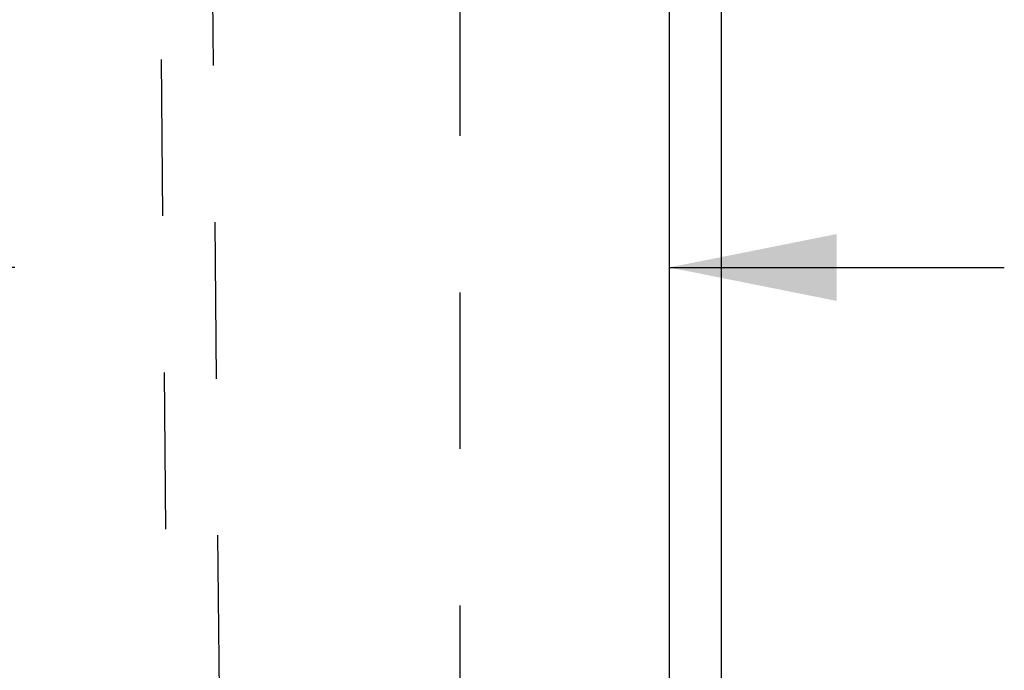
# Model space of a CAD drawing. Header units: inches. Extents: x 0 to 136, y 0 to 88.
# Tile 25 of 74: x 54.84 to 59.54, y 52.27 to 55.38. Entities that reach past the tile are written whole.
import ezdxf

# ---------------------------------------------------------------- set-up
doc = ezdxf.new("R2010")
doc.units = ezdxf.units.IN
doc.header["$LTSCALE"] = 7.48
doc.header["$MEASUREMENT"] = 0
doc.linetypes.add('HIDDEN', pattern=[0.2, 0.1, -0.1])
doc.layers.get('0').update_dxf_attribs({"linetype": 'CONTINUOUS'})
doc.layers.add('DEFAULT_2', color=8, linetype='HIDDEN')
doc.layers.add('DIMENSIONS', color=7, linetype='CONTINUOUS')
doc.styles.get("Standard").update_dxf_attribs({"font": 'arial.ttf'})
doc.dimstyles.new('DIMSTYLE_1', dxfattribs={"dimtxt": 0.6, "dimasz": 0.8, "dimexe": 0.09, "dimexo": 0.07, "dimgap": 0.0375, "dimtad": 0, "dimtih": 1, "dimtoh": 1, "dimzin": 4, "dimdsep": 46, "dimtxsty": 'Standard', "dimblk": '_FILLED', "dimblk1": '_FILLED', "dimblk2": '_FILLED', "dimcen": 0.09, "dimazin": 1, "dimtfac": 1, "dimtofl": 0, "dimtmove": 0, "dimatfit": 3, "dimldrblk": '_FILLED', "dimfxl": 0, "dimtolj": 1, "dimtzin": 4, "dimarcsym": 0})

# ---------------------------------------------------------------- blocks, each defined once
blk = doc.blocks.new('_FILLED')
at = {"color": 0, "linetype": 'ByBlock'}
blk.add_solid([(0, 0), (-1, 0.2), (-1, -0.2)], dxfattribs=at)
blk = doc.blocks.new('*D8')
at = {"layer": 'DIMENSIONS', "color": 2, "linetype": 'Continuous'}
for p, q in [((54.8151, 54.1922), (53.1295, 54.1922)), ((57.9401, 54.1922), (59.5401, 54.1922))]:
    blk.add_line(p, q, dxfattribs=at)
at = {"layer": 'DIMENSIONS', "color": 2, "linetype": 'Continuous', "xscale": 0.8, "yscale": 0.8, "zscale": 0.8}
blk.add_blockref('_FILLED', (54.8151, 54.1922), dxfattribs=at)
at = {"layer": 'DIMENSIONS', "color": 2, "linetype": 'Continuous', "xscale": 0.8, "yscale": 0.8, "zscale": 0.8, "rotation": 180}
blk.add_blockref('_FILLED', (57.9401, 54.1922), dxfattribs=at)
at = {"layer": 'DIMENSIONS', "color": 2, "linetype": 'Continuous', "insert": (52.8295, 54.4922), "char_height": 0.6, "width": 1.630483, "attachment_point": 3, "line_spacing_factor": 0.9}
blk.add_mtext('3.13', dxfattribs=at)

msp = doc.modelspace()

# ---------------------------------------------------------------- linework, layer by layer
at = {"color": 3, "linetype": 'Continuous'}
for p, q in [((58.1901, 33.7632), (58.1901, 73.9465)), ((57.9401, 60.9592), (57.9401, 36.8239))]:
    msp.add_line(p, q, dxfattribs=at)
at = {"layer": 'DEFAULT_2', "color": 8, "linetype": 'HIDDEN'}
for p, q in [((56.9401, 60.0573), (56.9401, 37.7257)), ((55.4719, 59.674), (55.5555, 50.6665)), ((55.8054, 50.6689), (55.7219, 59.6763))]:
    msp.add_line(p, q, dxfattribs=at)

# ---------------------------------------------------------------- dimensions: what is measured, and where the dimension line sits
at = {"layer": 'DIMENSIONS', "color": 2, "linetype": 'Continuous'}
dim = msp.add_linear_dim(base=(57.9401012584, 54.192152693), p1=(54.8151012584, 49.3915617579), p2=(57.9401012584, 36.8239117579), dimstyle='DIMSTYLE_1', dxfattribs=at)
dim.commit()
dim.dimension.update_dxf_attribs({"geometry": '*D8', "text_midpoint": (52.013519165, 54.1888063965), "dimtype": 160})

doc.saveas('drawing.dxf')
